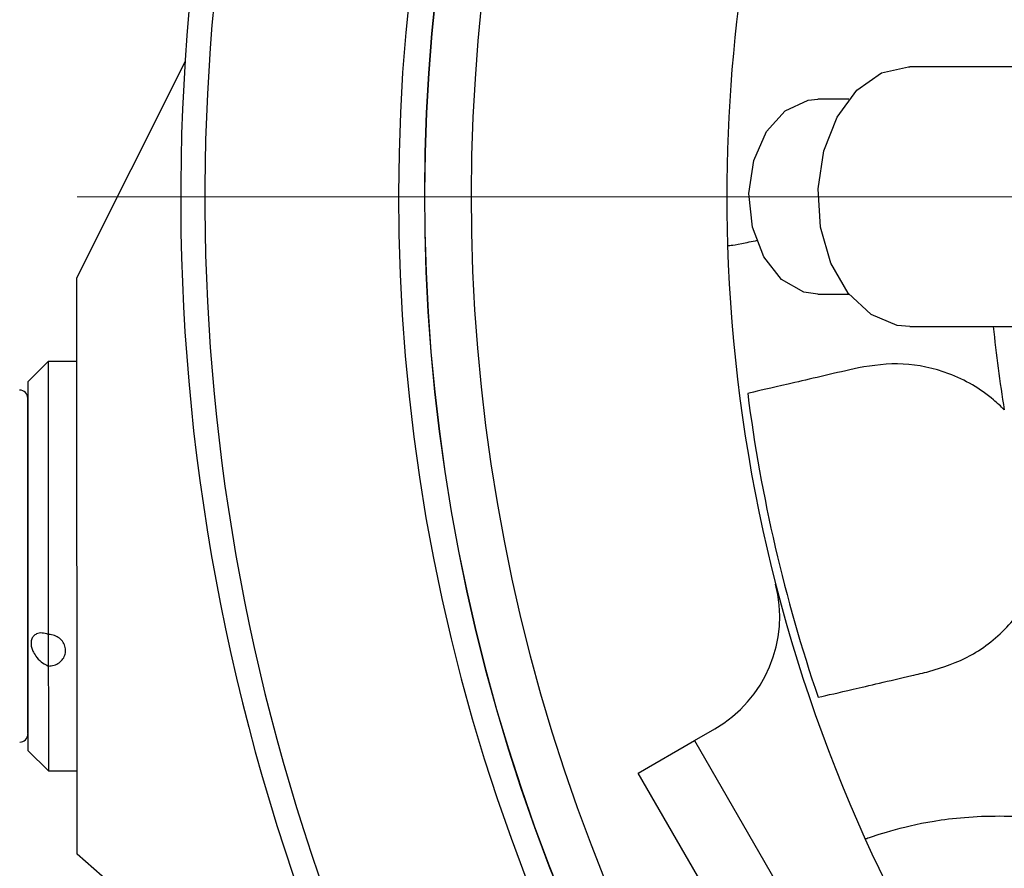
# Model space of a CAD drawing. Header units: inches. Extents: x 2.6 to 39.6, y 3.9 to 32.3.
# Tile 5 of 74: x 13.228 to 14.174, y 5.751 to 6.567. Entities that reach past the tile are written whole.
import ezdxf

# ---------------------------------------------------------------- set-up
doc = ezdxf.new("R2010")
doc.units = ezdxf.units.IN
doc.header["$MEASUREMENT"] = 0

# ---------------------------------------------------------------- blocks, each defined once
blk = doc.blocks.new('SW_CENTERMARKSYMBOL_1')
at = {"color": 0, "linetype": 'Continuous', "lineweight": 18}
blk.add_line((-0.2, 0), (-2.1248, 0), dxfattribs=at)

msp = doc.modelspace()

# ---------------------------------------------------------------- linework, layer by layer
at = {"color": 7, "linetype": 'Continuous', "lineweight": 25}
for p, q in [((13.28251, 6.31873), (13.38689, 6.52731)), ((14.29457, 6.52192), (14.0835, 6.52192)), ((14.02503, 6.49067), (13.99511, 6.49067)), ((13.28265, 5.76443), (13.28251, 6.31873)), ((13.99511, 6.30317), (14.02503, 6.30317)), ((14.0835, 6.27192), (14.29457, 6.27192)), ((13.25497, 6.23842), (13.23529, 6.21873)), ((13.28253, 6.23843), (13.25497, 6.23842)), ((13.87642, 5.87381), (13.89591, 5.88506)), ((13.82229, 5.84256), (13.87642, 5.87381)), ((13.87642, 5.87381), (14.18892, 5.33254)), ((13.23538, 5.8644), (13.25507, 5.84472)), ((13.25507, 5.84472), (13.28263, 5.84473)), ((14.13479, 5.30129), (13.82229, 5.84256)), ((13.53616, 5.54382), (13.28265, 5.76443))]:
    msp.add_line(p, q, dxfattribs=at)
at = {"color": 7, "linetype": 'Continuous', "lineweight": 25, "flags": 128}
for points in [[(14.0835, 6.27192), (14.07149, 6.27308), (14.04622, 6.28359), (14.02425, 6.30416), (14.00755, 6.33298), (13.99759, 6.36748), (13.99527, 6.4046), (14.00079, 6.44103), (14.01366, 6.47354), (14.03273, 6.49925), (14.05632, 6.51587)], [(14.05632, 6.51587), (14.08231, 6.52191), (14.0835, 6.52192)], [(13.96015, 6.31726), (13.943, 6.33897), (13.93213, 6.36768), (13.92885, 6.3999), (13.93357, 6.43177), (13.94571, 6.45944), (13.9638, 6.47956), (13.98568, 6.48972), (13.99511, 6.49067)], [(13.99511, 6.30317), (13.98153, 6.30516), (13.96015, 6.31726)], [(13.25497, 6.23842), (13.25497, 6.23519), (13.25497, 6.2209)], [(13.23529, 6.21873), (13.23529, 6.21606), (13.23529, 6.20296)], [(13.25497, 6.2209), (13.25498, 6.20281), (13.25498, 6.17918), (13.25499, 6.15082), (13.255, 6.11869), (13.25501, 6.08391), (13.25502, 6.04767), (13.25503, 6.01123), (13.25503, 5.97583)], [(13.23529, 6.20296), (13.2353, 6.17972), (13.23531, 6.14779), (13.23532, 6.10919), (13.23533, 6.06635), (13.23534, 6.02194), (13.23535, 5.97877), (13.23536, 5.93954), (13.23537, 5.90673), (13.23537, 5.88239), (13.23538, 5.86805), (13.23538, 5.8644)], [(13.23537, 5.88088), (13.23537, 5.88998), (13.23536, 5.92105), (13.23536, 5.94505), (13.23535, 5.97361), (13.23534, 6.00506), (13.23533, 6.03736), (13.23532, 6.09705), (13.23531, 6.14895), (13.2353, 6.17095), (13.2353, 6.18798), (13.23529, 6.1988), (13.23529, 6.20293), (13.23529, 6.20293)], [(13.25503, 5.97583), (13.25504, 5.97192), (13.25504, 5.96804), (13.25504, 5.96419), (13.25504, 5.96038), (13.25504, 5.9566), (13.25504, 5.95286), (13.25504, 5.94917), (13.25504, 5.94551)], [(13.25504, 5.94551), (13.25505, 5.90691), (13.25506, 5.87626), (13.25507, 5.85536), (13.25507, 5.84546), (13.25507, 5.84472)]]:
    msp.add_lwpolyline(points, dxfattribs=at)
at = {"color": 7, "linetype": 'Continuous', "lineweight": 25}
for centre, radius, start, end in [((15.40749, 6.39692), 2.0248, 303.65114, 204.4209), ((15.40749, 6.39692), 2.00171, 318.0385, 204.35635), ((15.40749, 6.39692), 1.8155, 124.34454, 203.72292), ((15.40749, 6.39692), 1.79065, 124.39693, 203.63547), ((15.40749, 6.39692), 1.7905, 124.39776, 203.63492), ((15.40749, 6.39692), 1.74565, 124.95458, 203.4707), ((15.40749, 6.39692), 1.5, 144.32985, 181.78812), ((15.40749, 6.39692), 1.5, 181.78812, 204.32985), ((15.40749, 6.39692), 1.25, 185.73917, 189.43468), ((13.22742, 6.20298), 0.00787, 0.01465, 90.01465), ((15.40749, 6.39692), 1.49193, 187.28867, 198.8293), ((13.83341, 5.99331), 0.125, 300, 14.3815), ((13.2275, 5.88015), 0.00787, 270.01465, 0.01465), ((15.40749, 6.39692), 1.5, 204.32985, 241.78812)]:
    msp.add_arc(centre, radius, start, end, dxfattribs=at)
for points, knots in [([(13.90822, 6.35012), (13.9097, 6.34996), (13.91176, 6.34974), (13.93162, 6.35387), (13.93717, 6.35502)], [0, 0, 0, 0, 0.7205875, 1, 1, 1, 1]), ([(14.03415, 6.23236), (14.01236, 6.2273), (13.96876, 6.21719), (13.93882, 6.21024), (13.92942, 6.20806), (13.92761, 6.20764)], [0, 0, 0, 0, 0.446817, 0.893761, 1, 1, 1, 1]), ([(14.17439, 6.19202), (14.17101, 6.19523), (14.15554, 6.20991), (14.12283, 6.2285), (14.07583, 6.23871), (14.04821, 6.2345), (14.03415, 6.23236)], [0, 0, 0, 0, 0.088165, 0.40275, 0.696077, 1, 1, 1, 1]), ([(14.10194, 5.94012), (14.11552, 5.94439), (14.14274, 5.95294), (14.17964, 5.9826), (14.2008, 6.01346), (14.20811, 6.0328), (14.2101, 6.03807)], [0, 0, 0, 0, 0.304231, 0.609794, 0.893625, 1, 1, 1, 1]), ([(13.25503, 5.97583), (13.253, 5.97647), (13.24909, 5.97771), (13.24405, 5.97685), (13.24061, 5.9744), (13.23871, 5.97096), (13.23819, 5.96692), (13.23893, 5.96264), (13.24081, 5.95807), (13.24434, 5.95296), (13.2494, 5.94831), (13.2532, 5.94642), (13.25504, 5.94551)], [0, 0, 0, 0, 0.137322, 0.263013, 0.357414, 0.433234, 0.509444, 0.576943, 0.645176, 0.743164, 0.875843, 1, 1, 1, 1]), ([(13.25504, 5.94551), (13.25691, 5.94567), (13.26064, 5.94599), (13.26562, 5.9485), (13.2694, 5.95224), (13.27158, 5.95697), (13.27188, 5.96213), (13.2703, 5.96716), (13.267, 5.97147), (13.26236, 5.97455), (13.2581, 5.97573), (13.25564, 5.97581), (13.25503, 5.97583)], [0, 0, 0, 0, 0.107112, 0.214211, 0.321552, 0.429053, 0.536292, 0.643259, 0.750366, 0.857807, 0.965257, 1, 1, 1, 1]), ([(13.9954, 5.9154), (14.00492, 5.91761), (14.02397, 5.92203), (14.06817, 5.93228), (14.09638, 5.93883), (14.10194, 5.94012)], [0, 0, 0, 0, 0.445364, 0.890714, 1, 1, 1, 1]), ([(14.3295, 5.76412), (14.30435, 5.77429), (14.25477, 5.79434), (14.17699, 5.80306), (14.11153, 5.79826), (14.06535, 5.78744), (14.04354, 5.77997), (14.04146, 5.77921), (14.0407, 5.77894)], [0, 0, 0, 0, 0.18567, 0.366021, 0.546937, 0.717635, 0.897203, 1, 1, 1, 1])]:
    msp.add_open_spline(points, degree=3, knots=knots, dxfattribs=at)

# ---------------------------------------------------------------- block references
at = {"color": 7, "linetype": 'Continuous', "lineweight": 18}
msp.add_blockref('SW_CENTERMARKSYMBOL_1', (15.40749, 6.39692), dxfattribs=at)

doc.saveas('drawing.dxf')
